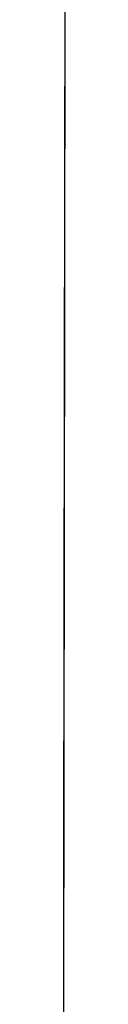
# Model space of a CAD drawing. Header units: metres. Extents: x 209747 to 209830, y 1182430 to 1182564.
# Tile 12 of 256: x 209752.175673 to 209752.176118, y 1182471.95994 to 1182472.103358. Entities that reach past the tile are written whole.
import ezdxf

# ---------------------------------------------------------------- set-up
doc = ezdxf.new("R2010")
doc.units = ezdxf.units.M
doc.header["$MEASUREMENT"] = 0
doc.linetypes.add('DGN Style 2', pattern=[15.036391, 9.021834, -6.014556])
doc.layers.get('0').update_dxf_attribs({"color": 254})

# ---------------------------------------------------------------- blocks, each defined once
blk = doc.blocks.new('*U2')
at = {"color": 3, "linetype": 'Continuous'}
for p, q in [((1.27854, -26.89703), (1.2784, -26.99864)), ((1.2784, -26.99864), (1.27825, -27.10026)), ((1.27825, -27.10026), (1.27811, -27.20187))]:
    blk.add_line(p, q, dxfattribs=at)
blk = doc.blocks.new('*U3')
at = {"color": 3, "linetype": 'Continuous'}
for p, q in [((1.27846, -26.95422), (1.27832, -27.05293)), ((1.27832, -27.05293), (1.27818, -27.1516))]:
    blk.add_line(p, q, dxfattribs=at)
blk = doc.blocks.new('*U4')
at = {"color": 3, "linetype": 'Continuous'}
for p, q in [((1.27847, -26.94441), (1.27833, -27.04365)), ((1.27833, -27.04365), (1.27819, -27.14285))]:
    blk.add_line(p, q, dxfattribs=at)
blk = doc.blocks.new('*U5')
at = {"color": 3, "linetype": 'Continuous'}
for p, q in [((1.27854, -26.89237), (1.27841, -26.99038)), ((1.27841, -26.99038), (1.27827, -27.0884)), ((1.27827, -27.0884), (1.27813, -27.18644))]:
    blk.add_line(p, q, dxfattribs=at)
blk = doc.blocks.new('*U6')
at = {"color": 3, "linetype": 'Continuous'}
for p, q in [((1.27856, -26.88121), (1.27842, -26.98021)), ((1.27842, -26.98021), (1.27828, -27.07923)), ((1.27828, -27.07923), (1.27814, -27.17828))]:
    blk.add_line(p, q, dxfattribs=at)
blk = doc.blocks.new('*U7')
at = {"color": 3, "linetype": 'Continuous'}
for p, q in [((1.27854, -26.89551), (1.2784, -26.99383)), ((1.2784, -26.99383), (1.27827, -27.09217)), ((1.27827, -27.09217), (1.27813, -27.19052))]:
    blk.add_line(p, q, dxfattribs=at)
blk = doc.blocks.new('*U8')
at = {"color": 3, "linetype": 'Continuous'}
for p, q in [((1.27855, -26.88369), (1.27842, -26.9822)), ((1.27842, -26.9822), (1.27828, -27.08073)), ((1.27828, -27.08073), (1.27814, -27.17926))]:
    blk.add_line(p, q, dxfattribs=at)
blk = doc.blocks.new('*U9')
at = {"color": 3, "linetype": 'Continuous'}
for p, q in [((1.2785, -26.9222), (1.27836, -27.02381)), ((1.27836, -27.02381), (1.27822, -27.12542))]:
    blk.add_line(p, q, dxfattribs=at)
blk = doc.blocks.new('ATTEMP')
at = {"color": 3, "linetype": 'Continuous'}
for name in ['*U9', '*U8', '*U7', '*U6', '*U3', '*U4', '*U5', '*U2']:
    blk.add_blockref(name, (-10.48, 0), dxfattribs=at)

msp = doc.modelspace()

# ---------------------------------------------------------------- block references
at = {"color": 1, "linetype": 'DGN Style 2'}
msp.add_blockref('ATTEMP', (209761.37756, 1182499.06107), dxfattribs=at)

doc.saveas('drawing.dxf')
